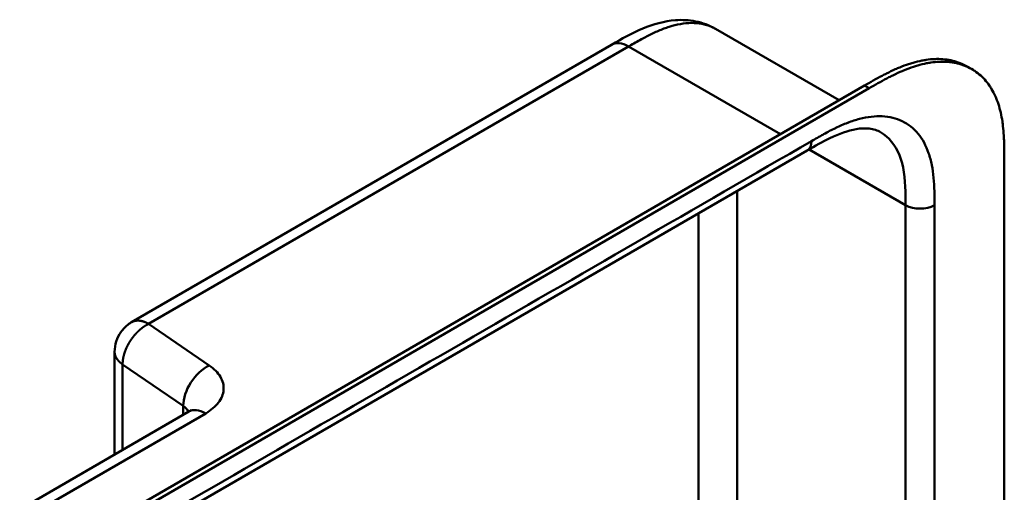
# Model space of a CAD drawing. Header units: millimetres. Extents: x 20 to 833, y 20 to 574.
# Tile 9 of 14: x 369 to 427, y 163 to 190. Entities that reach past the tile are written whole.
import ezdxf

# ---------------------------------------------------------------- set-up
doc = ezdxf.new("R2010")
doc.units = ezdxf.units.MM
doc.header["$LTSCALE"] = 2
doc.layers.add('Sichtbare Kanten(DIN)', color=7, linetype='Continuous', lineweight=50)
doc.layers.add('Sichtbare tangentiale Kanten(DIN)', color=7, linetype='Continuous', lineweight=50)

msp = doc.modelspace()

# ---------------------------------------------------------------- linework, layer by layer
at = {"layer": 'Sichtbare Kanten(DIN)'}
for p, q in [((409.622, 189.871), (409.622, 189.871)), ((409.622, 189.871), (416.878, 185.682)), ((403.513, 188.94), (375.316, 172.661)), ((403.513, 188.94), (403.513, 188.94)), ((424.676, 187.509), (424.402, 187.668)), ((373.713, 160.761), (418.38, 186.55)), ((418.654, 186.391), (373.987, 160.603)), ((415.012, 182.739), (374.022, 159.073)), ((415.012, 182.739), (415.012, 182.739)), ((426.585, 182.222), (426.585, 119.701)), ((374.316, 170.929), (374.316, 164.898)), ((368.741, 161.68), (378.67, 167.412))]:
    msp.add_line(p, q, dxfattribs=at)
for points, knots in [([(403.513, 188.94), (404.099, 189.278), (404.713, 189.629), (405.967, 190.151), (406.615, 190.334), (407.659, 190.41), (408.057, 190.39), (408.853, 190.231), (409.255, 190.083), (409.622, 189.871)], [0, 0, 0, 0, 0.621903, 0.621903, 1.219085, 1.219085, 1.576507, 1.576507, 1.955561, 1.955561, 1.955561, 1.955561]), ([(418.38, 186.55), (418.548, 186.647), (418.887, 186.842), (419.316, 187.078), (419.748, 187.301), (420.096, 187.466), (420.531, 187.652), (420.88, 187.781), (421.313, 187.915), (421.657, 187.999), (422.081, 188.072), (422.414, 188.103), (422.821, 188.108), (423.137, 188.084), (423.518, 188.019), (423.81, 187.938), (424.129, 187.813), (424.301, 187.727), (424.402, 187.668)], [-0.9999977, -0.9999977, -0.9999977, -0.9999977, -0.9583311, -0.9166645, -0.8958313, -0.8541647, -0.8333314, -0.7916648, -0.7708315, -0.729165, -0.7083317, -0.6666651, -0.6458318, -0.6041653, -0.583332, -0.5416654, -0.5208321, -0.4877337, -0.4877337, -0.4877337, -0.4877337]), ([(426.585, 182.222), (426.585, 182.408), (426.585, 182.781), (426.575, 183.248), (426.552, 183.712), (426.52, 184.078), (426.461, 184.525), (426.397, 184.873), (426.292, 185.292), (426.188, 185.611), (426.032, 185.989), (425.886, 186.273), (425.677, 186.601), (425.489, 186.841), (425.229, 187.11), (425.001, 187.301), (424.695, 187.506), (424.432, 187.643), (424.085, 187.78), (423.792, 187.861), (423.411, 187.926), (423.095, 187.95), (422.689, 187.945), (422.355, 187.913), (421.931, 187.841), (421.588, 187.757), (421.154, 187.623), (420.806, 187.493), (420.37, 187.308), (420.023, 187.143), (419.591, 186.92), (419.162, 186.684), (418.823, 186.489), (418.654, 186.391)], [0.0000022, 0.0000022, 0.0000022, 0.0000022, 0.0416666, 0.0833331, 0.1041664, 0.145833, 0.1666663, 0.2083328, 0.2291661, 0.2708327, 0.291666, 0.3333326, 0.3541658, 0.3958324, 0.4166657, 0.4583323, 0.4791656, 0.5208321, 0.5416654, 0.583332, 0.6041653, 0.6458318, 0.6666651, 0.7083317, 0.729165, 0.7708315, 0.7916648, 0.8333314, 0.8541647, 0.8958313, 0.9166645, 0.9583311, 0.9999977, 0.9999977, 0.9999977, 0.9999977]), ([(419.319, 183.812), (419.131, 183.92), (418.909, 183.994), (418.417, 184.047), (418.158, 184.038), (417.416, 183.912), (416.885, 183.724), (415.908, 183.254), (415.463, 183), (415.012, 182.739)], [0, 0, 0, 0, 0.452588, 0.452588, 0.832646, 0.832646, 1.444145, 1.444145, 1.923176, 1.923176, 1.923176, 1.923176]), ([(374.316, 170.929), (374.316, 171.133), (374.351, 171.34), (374.479, 171.728), (374.574, 171.914), (374.819, 172.262), (374.977, 172.426), (375.207, 172.594), (375.261, 172.629), (375.316, 172.661)], [0, 0, 0, 0, 0.1534473, 0.1534473, 0.3067636, 0.3067636, 0.4728357, 0.4728357, 0.5210598, 0.5210598, 0.5210598, 0.5210598]), ([(378.67, 167.412), (378.737, 167.451), (378.783, 167.485), (378.824, 167.52), (378.832, 167.528), (378.832, 167.528)], [0, 0, 0, 0, 0.1151379, 0.1151379, 0.1954358, 0.1954358, 0.1954358, 0.1954358])]:
    msp.add_open_spline(points, degree=3, knots=knots, dxfattribs=at)
msp.add_open_spline([(419.318, 183.811), (419.319, 183.811), (419.319, 183.811), (419.319, 183.811)], degree=3, dxfattribs=at)
at = {"layer": 'Sichtbare tangentiale Kanten(DIN)'}
for p, q in [((376.316, 172.562), (404.513, 188.841)), ((404.513, 188.841), (413.431, 183.692)), ((418.654, 186.391), (418.38, 186.55)), ((420.787, 179.528), (415.118, 182.801)), ((410.887, 155.041), (410.887, 180.358)), ((420.787, 179.528), (420.787, 117.66)), ((408.625, 153.736), (408.625, 179.052)), ((379.877, 170.122), (376.316, 172.562)), ((374.787, 170.185), (378.348, 167.745)), ((374.787, 165.17), (374.787, 170.185)), ((369.745, 161.582), (379.67, 167.313)), ((378.348, 167.745), (378.348, 167.226))]:
    msp.add_line(p, q, dxfattribs=at)
for points, degree, knots in [([(409.622, 189.871), (409.586, 189.892), (409.551, 189.911), (409.514, 189.93), (409.471, 189.952), (409.426, 189.973), (409.382, 189.993), (409.203, 190.071), (409.013, 190.129), (408.815, 190.167), (408.618, 190.204), (408.412, 190.221), (408.2, 190.219), (407.991, 190.217), (407.776, 190.195), (407.556, 190.156), (407.342, 190.118), (407.124, 190.064), (406.904, 189.994), (406.692, 189.928), (406.48, 189.848), (406.265, 189.757), (406.06, 189.67), (405.858, 189.575), (405.645, 189.467), (405.545, 189.416), (405.449, 189.366), (405.35, 189.313), (405.114, 189.186), (404.881, 189.053), (404.648, 188.919), (404.603, 188.893), (404.558, 188.867), (404.513, 188.841)], 3, [1.78399, 1.78399, 1.78399, 1.78399, 1.836729, 1.836729, 1.836729, 1.900345, 1.900345, 1.900345, 2.153534, 2.153534, 2.153534, 2.404441, 2.404441, 2.404441, 2.65185, 2.65185, 2.65185, 2.892628, 2.892628, 2.892628, 3.123183, 3.123183, 3.123183, 3.342703, 3.342703, 3.342703, 3.446222, 3.446222, 3.446222, 3.693404, 3.693404, 3.693404, 3.741292, 3.741292, 3.741292, 3.741292]), ([(422.477, 180.326), (422.47, 180.619), (422.456, 180.874), (422.433, 181.124), (422.432, 181.129), (422.432, 181.133), (422.432, 181.137), (422.408, 181.392), (422.373, 181.644), (422.325, 181.884), (422.325, 181.886), (422.324, 181.888), (422.324, 181.89), (422.276, 182.131), (422.215, 182.363), (422.14, 182.58), (422.14, 182.581), (422.139, 182.582), (422.139, 182.583), (421.988, 183.021), (421.777, 183.409), (421.52, 183.721), (421.261, 184.034), (420.943, 184.285), (420.59, 184.455), (420.237, 184.625), (419.837, 184.721), (419.417, 184.742), (419.001, 184.762), (418.549, 184.709), (418.087, 184.59), (418.085, 184.589), (418.084, 184.589), (418.082, 184.588), (417.853, 184.529), (417.62, 184.453), (417.387, 184.364), (417.384, 184.363), (417.382, 184.363), (417.38, 184.362), (417.147, 184.273), (416.913, 184.171), (416.68, 184.059), (416.676, 184.057), (416.672, 184.055), (416.668, 184.053), (416.44, 183.943), (416.214, 183.826), (415.969, 183.691), (415.965, 183.689), (415.961, 183.686), (415.957, 183.684), (415.717, 183.552), (415.489, 183.42), (415.261, 183.289)], 3, [19.188902, 19.188902, 19.188902, 19.188902, 19.437347, 19.437347, 19.437347, 19.441643, 19.441643, 19.441643, 19.694175, 19.694175, 19.694175, 19.696296, 19.696296, 19.696296, 19.950037, 19.950037, 19.950037, 19.95118, 19.95118, 19.95118, 20.46244, 20.46244, 20.46244, 20.975596, 20.975596, 20.975596, 21.488154, 21.488154, 21.488154, 21.996898, 21.996898, 21.996898, 21.998868, 21.998868, 21.998868, 22.251296, 22.251296, 22.251296, 22.253728, 22.253728, 22.253728, 22.505064, 22.505064, 22.505064, 22.509571, 22.509571, 22.509571, 22.756917, 22.756917, 22.756917, 22.760988, 22.760988, 22.760988, 23.003073, 23.003073, 23.003073, 23.003073]), ([(419.319, 183.811), (419.81, 183.525), (420.188, 183.059), (420.425, 182.463), (420.665, 181.857), (420.759, 181.115), (420.78, 180.323), (420.787, 180.061), (420.787, 179.794), (420.787, 179.528)], 3, [-1.739879, -1.739879, -1.739879, -1.739879, -1.00063, -1.00063, -1.00063, -0.249221, -0.249221, -0.249221, 0, 0, 0, 0]), ([(422.484, 179.528), (422.484, 179.567), (422.484, 179.606), (422.484, 179.677), (422.484, 179.71), (422.484, 179.775), (422.484, 179.808), (422.483, 180.003), (422.481, 180.166), (422.477, 180.326)], 3, [18.9431153, 18.9431153, 18.9431153, 18.9431153, 18.9789375, 18.9789375, 19.0089324, 19.0089324, 19.0389273, 19.0389273, 19.1889016, 19.1889016, 19.1889016, 19.1889016]), ([(375.316, 172.661), (375.316, 172.661), (375.336, 172.672), (375.375, 172.692), (375.437, 172.719), (375.524, 172.744), (375.641, 172.758), (375.764, 172.756), (375.894, 172.736), (376.03, 172.698), (376.143, 172.653), (376.229, 172.611), (376.287, 172.579), (376.316, 172.562)], 5, [0.4999999, 0.4999999, 0.4999999, 0.4999999, 0.4999999, 0.4999999, 0.5, 0.5625, 0.625, 0.6875, 0.75, 0.8125, 0.875, 0.9375, 1, 1, 1, 1, 1, 1]), ([(374.787, 170.185), (374.762, 170.202), (374.713, 170.237), (374.646, 170.291), (374.565, 170.365), (374.482, 170.462), (374.415, 170.562), (374.365, 170.664), (374.335, 170.758), (374.321, 170.832), (374.317, 170.885), (374.316, 170.917), (374.316, 170.929)], 5, [0, 0, 0, 0, 0, 0, 0.0625, 0.125, 0.1875, 0.25, 0.3125, 0.375, 0.4375, 0.4705681, 0.4705681, 0.4705681, 0.4705681, 0.4705681, 0.4705681]), ([(379.67, 167.313), (379.985, 167.495), (380.243, 167.712), (380.421, 167.946), (380.599, 168.18), (380.702, 168.438), (380.721, 168.694), (380.74, 168.95), (380.675, 169.212), (380.532, 169.454), (380.389, 169.696), (380.165, 169.925), (379.877, 170.122)], 3, [-1, -1, -1, -1, -0.75, -0.75, -0.75, -0.5, -0.5, -0.5, -0.25, -0.25, -0.25, 0, 0, 0, 0])]:
    msp.add_open_spline(points, degree=degree, knots=knots, dxfattribs=at)
for points, degree in [([(403.513, 188.94), (403.768, 189.088), (404.122, 189.066), (404.513, 188.841)], 3), ([(415.261, 183.289), (401.597, 175.4), (387.934, 167.511), (374.27, 159.623)], 3), ([(415.012, 182.739), (415.166, 182.828), (415.261, 183.018), (415.261, 183.289)], 3), ([(420.787, 179.528), (421.255, 179.257), (422.015, 179.257), (422.484, 179.528)], 3), ([(422.484, 117.66), (422.484, 138.282), (422.484, 158.905), (422.484, 179.528)], 3), ([(376.316, 172.562), (376.285, 172.546), (376.222, 172.514), (376.128, 172.461), (376.007, 172.382), (375.86, 172.27), (375.719, 172.146), (375.585, 172.012), (375.459, 171.869), (375.341, 171.717), (375.232, 171.559), (375.133, 171.395), (375.045, 171.226), (374.968, 171.053), (374.904, 170.879), (374.852, 170.704), (374.814, 170.529), (374.796, 170.39), (374.788, 170.287), (374.787, 170.219), (374.787, 170.185)], 5), ([(379.877, 170.122), (379.033, 169.711), (378.348, 168.647), (378.348, 167.745)], 3), ([(378.348, 167.745), (378.496, 167.643), (378.601, 167.528), (378.661, 167.407)], 3), ([(378.67, 167.412), (378.926, 167.56), (379.279, 167.538), (379.67, 167.313)], 3)]:
    msp.add_open_spline(points, degree=degree, dxfattribs=at)

doc.saveas('drawing.dxf')
